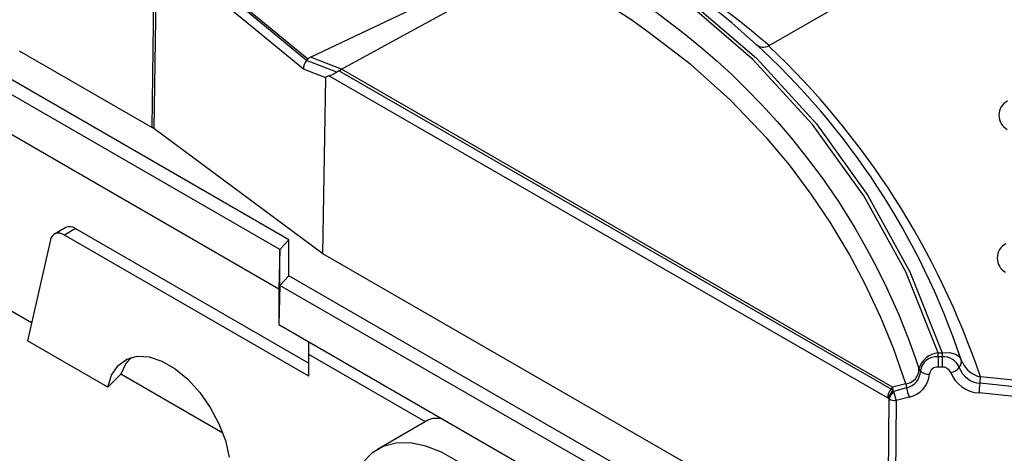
# Model space of a CAD drawing. Header units: inches. Extents: x 0 to 44, y 0 to 34.
# Tile 15 of 19: x 32.6 to 36.4, y 26.3 to 28. Entities that reach past the tile are written whole.
import ezdxf

# ---------------------------------------------------------------- set-up
doc = ezdxf.new("R2010")
doc.units = ezdxf.units.IN
doc.header["$LTSCALE"] = 4
doc.header["$MEASUREMENT"] = 0

msp = doc.modelspace()

# ---------------------------------------------------------------- linework, layer by layer
for p, q in [((35.5152, 27.9197), (36.6937, 28.6)), ((33.085, 27.5969), (33.0957, 28.3081)), ((33.6937, 27.8606), (33.1199, 28.3352)), ((33.1201, 28.3438), (33.698, 27.8687)), ((33.1037, 28.3025), (33.0918, 27.5925)), ((33.6816, 27.826), (33.1037, 28.3025)), ((33.7095, 27.8741), (34.5332, 28.2656)), ((33.8313, 27.8263), (34.591, 28.2423)), ((31.7713, 28.0082), (33.5848, 26.9612)), ((35.5152, 27.9197), (35.5135, 27.9189)), ((32.5622, 27.8987), (33.085, 27.5969)), ((33.6937, 27.8606), (33.6997, 27.8673)), ((33.8135, 27.8154), (33.6937, 27.8606)), ((33.8313, 27.8263), (33.7095, 27.8741)), ((33.6242, 27.1539), (32.4711, 27.8196)), ((33.769, 27.7926), (33.6816, 27.826)), ((33.8209, 27.8199), (33.8135, 27.8154)), ((33.8209, 27.8199), (33.8312, 27.8263)), ((35.9954, 26.5658), (33.8209, 27.8199)), ((36.0011, 26.5726), (33.8312, 27.8263)), ((33.8312, 27.8263), (33.8313, 27.8263)), ((33.5881, 27.1158), (32.4455, 27.7754)), ((33.7579, 27.0992), (33.769, 27.7926)), ((35.982, 26.5311), (33.7819, 27.8001)), ((33.7579, 27.0992), (33.0918, 27.5925)), ((32.745, 27.2022), (32.7004, 27.1765)), ((32.7843, 27.1983), (32.7398, 27.1726)), ((32.7843, 27.1983), (33.7029, 26.668)), ((32.6855, 27.1542), (32.5948, 26.7554)), ((33.7029, 26.6166), (32.7398, 27.1726)), ((33.6242, 27.1539), (33.5881, 27.1158)), ((33.6242, 27.0125), (33.6242, 27.1539)), ((33.5881, 27.1158), (33.5848, 26.9612)), ((33.5881, 26.9744), (33.5881, 27.1158)), ((35.9026, 25.8611), (33.7579, 27.0992)), ((33.6242, 27.0125), (33.5881, 26.9744)), ((35.8525, 25.7261), (33.6242, 27.0125)), ((32.6109, 26.8265), (32.3838, 26.9577)), ((33.5881, 26.9744), (33.5848, 26.8198)), ((33.5848, 26.9612), (33.5848, 26.8198)), ((35.8525, 25.6672), (33.5881, 26.9744)), ((33.5848, 26.8198), (36.3536, 25.2214)), ((32.9109, 26.5729), (32.5948, 26.7554)), ((33.7029, 26.7018), (33.7029, 26.7516)), ((34.1617, 26.437), (33.7029, 26.7018)), ((33.7029, 26.6166), (33.7029, 26.7018)), ((36.1813, 26.7086), (36.1966, 26.7086)), ((36.1813, 26.6934), (36.1813, 26.7086)), ((36.1813, 26.6934), (36.1813, 26.6526)), ((36.1966, 26.6934), (36.1813, 26.6934)), ((36.1966, 26.7086), (36.1966, 26.6934)), ((36.1966, 26.6934), (36.1967, 26.6526)), ((36.2715, 26.6809), (36.2626, 26.7041)), ((36.277, 26.6699), (36.2715, 26.6809)), ((36.2728, 26.6729), (36.2715, 26.6809)), ((36.1052, 26.6465), (36.1116, 26.6368)), ((36.1967, 26.6526), (36.1813, 26.6526)), ((36.2763, 26.6694), (36.2727, 26.6742)), ((32.9109, 26.5729), (32.9617, 26.624)), ((33.3642, 26.3917), (32.9617, 26.624)), ((36.7887, 26.5685), (36.3475, 26.6139)), ((36.0027, 26.5609), (35.9954, 26.5658)), ((36.0541, 26.5866), (36.0011, 26.5726)), ((36.0011, 26.5726), (36.0027, 26.5609)), ((36.0565, 26.5709), (36.0054, 26.5566)), ((36.7867, 26.5411), (36.3462, 26.5886)), ((35.9857, 26.5286), (35.982, 26.5311)), ((35.983, 25.9553), (35.988, 26.5268)), ((35.988, 26.5268), (35.9857, 26.5286)), ((36.0054, 26.5566), (36.0027, 26.5609)), ((36.067, 26.5341), (36.0158, 26.5201)), ((36.7842, 26.5036), (36.3419, 26.5503)), ((36.0158, 26.5201), (36.0108, 25.9487)), ((34.1737, 26.4439), (33.9729, 26.328))]:
    msp.add_line(p, q)
at = {"flags": 128}
for points in [[(35.4544, 27.9334), (35.368, 28.0094), (35.2778, 28.0832), (35.1582, 28.173), (35.0071, 28.275), (34.8084, 28.3925), (34.6002, 28.4978), (34.3913, 28.5878), (34.2046, 28.6563), (34.042, 28.7076), (33.938, 28.7366), (33.8266, 28.7646), (33.7076, 28.7911), (33.5663, 28.8181), (33.3857, 28.846), (33.1647, 28.8705), (32.9032, 28.8866), (32.6398, 28.8881)], [(36.1813, 26.7086), (36.0536, 27.0272), (35.8887, 27.3275), (35.6866, 27.6087), (35.4516, 27.8649), (35.1851, 28.0951), (34.8871, 28.2992), (34.5598, 28.4747), (34.2101, 28.6182), (33.8405, 28.7293), (33.4511, 28.808), (33.0442, 28.8534), (32.6272, 28.8646)], [(32.629, 28.8735), (33.0471, 28.8625), (33.455, 28.8172), (33.8456, 28.7385), (34.2162, 28.6273), (34.5669, 28.4838), (34.8952, 28.3081), (35.1952, 28.1029), (35.4651, 27.8698), (35.7021, 27.611), (35.9042, 27.329), (36.069, 27.0281), (36.1966, 26.7086)], [(34.6231, 28.3267), (34.7154, 28.2773), (34.8209, 28.2167), (34.9378, 28.1435), (35.0641, 28.0564), (35.1812, 27.9674), (35.247, 27.9133), (35.3104, 27.8581), (35.3695, 27.8039), (35.4266, 27.7484), (35.4857, 27.6875), (35.5464, 27.6209), (35.6022, 27.5558), (35.6616, 27.4816), (35.7239, 27.3979), (35.7879, 27.3044), (35.8525, 27.2011), (35.9006, 27.1168), (35.9366, 27.049), (35.9774, 26.9663), (36.0242, 26.8616), (36.0643, 26.7618), (36.0905, 26.6897), (36.1052, 26.6465)], [(36.0541, 26.5866), (36.0058, 26.7234), (35.9548, 26.8483), (35.892, 26.9821), (35.8304, 27.0983), (35.7556, 27.2234), (35.6814, 27.3344), (35.5956, 27.4491), (35.508, 27.5539), (35.3633, 27.705), (35.2083, 27.8433), (35.038, 27.9744), (34.9701, 28.0218), (34.8987, 28.069), (34.8238, 28.1159), (34.7485, 28.1606), (34.6784, 28.2), (34.595, 28.2445)], [(33.698, 27.8687), (33.6988, 27.868), (33.6997, 27.8673)], [(33.6997, 27.8673), (33.7041, 27.871), (33.7095, 27.8741)], [(33.7819, 27.8001), (33.7963, 27.8054), (33.8135, 27.8154)], [(33.7819, 27.8001), (33.7707, 27.7962), (33.7695, 27.7947), (33.769, 27.7931), (33.769, 27.7926)], [(32.7398, 27.1726), (32.7305, 27.1771), (32.7214, 27.1796), (32.7129, 27.1801), (32.7051, 27.1786), (32.6984, 27.1752), (32.6927, 27.1698), (32.6884, 27.1628), (32.6855, 27.1542)], [(32.9109, 26.5729), (32.926, 26.6211), (32.9512, 26.6586), (32.9853, 26.6836), (33.0268, 26.695), (33.0738, 26.6924), (33.1242, 26.6758), (33.1758, 26.6461), (33.2262, 26.6044), (33.2732, 26.5528), (33.3147, 26.4934), (33.3488, 26.429), (33.374, 26.3625), (33.3891, 26.2968)], [(33.0015, 26.6899), (32.982, 26.6671), (32.9617, 26.624)], [(36.1966, 26.7086), (36.2253, 26.7101), (36.2498, 26.7037)], [(36.2498, 26.7037), (36.2636, 26.694), (36.2715, 26.6809)], [(36.2643, 26.6502), (36.2706, 26.6617), (36.2728, 26.6729)], [(34.2889, 26.2801), (34.2257, 26.3166), (34.1632, 26.3412), (34.1031, 26.3533), (34.0468, 26.3526), (33.9957, 26.3392), (33.951, 26.3132), (33.9139, 26.2755)]]:
    msp.add_lwpolyline(points, dxfattribs=at)
for centre, radius, start, end in [((32.8759, 24.8376), 4.0577, 49.4267, 69.8898), ((33.4776, 25.7515), 2.9443, 18.4741, 47.824), ((35.4926, 27.9567), 0.0432, 227.5239, 298.8746), ((33.3021, 25.5867), 3.2139, 18.64, 46.5232), ((33.7338, 27.8271), 0.0523, 140.1927, 181.2256), ((36.4843, 27.645), 0.0641, 117.8583, 240.8185), ((33.0497, 27.5355), 0.0708, 53.5868, 60.1058), ((32.7612, 27.1659), 0.0398, 54.5444, 114.1451), ((36.4778, 27.0818), 0.0641, 117.8583, 240.8185), ((36.1899, 26.6204), 0.0886, 95.5811, 162.8734), ((36.176, 26.6287), 0.0649, 85.2829, 172.8758), ((36.2004, 26.6248), 0.0687, 21.6797, 93.1497), ((36.0476, 26.6439), 0.0577, 276.5023, 2.5788), ((36.1787, 26.6203), 0.0324, 85.2829, 172.8752), ((36.1986, 26.6183), 0.0343, 21.6798, 93.1498), ((36.2201, 26.6888), 0.0587, 280.1966, 318.8198), ((36.3522, 26.6819), 0.0935, 199.8467, 266.3058), ((36.3692, 26.7136), 0.102, 205.3832, 257.7151), ((36.0412, 26.6396), 0.0704, 282.4983, 357.6984), ((36.0471, 26.6317), 0.0997, 281.5312, 355.7479), ((36.1445, 26.6739), 0.0496, 228.4924, 272.2926), ((36.3492, 26.6776), 0.1275, 201.4038, 266.7382), ((35.7842, 26.6292), 0.5635, 355.8612, 358.4444), ((36.0425, 26.5277), 0.0606, 141.0329, 176.7618), ((36.0935, 26.4891), 0.1246, 137.9092, 141.9927), ((36.3225, 26.6187), 0.2703, 186.8361, 190.2065), ((36.2584, 26.6087), 0.2054, 190.6062, 201.2957), ((35.8417, 26.6253), 0.5058, 351.4663, 355.8325), ((36.052, 26.5141), 0.0679, 136.5189, 167.6578), ((36.0574, 26.5062), 0.0724, 135.8674, 163.4808), ((36.015, 26.5783), 0.0582, 242.3183, 270.7855), ((36.2044, 26.5935), 0.2023, 190.4837, 201.2473)]:
    msp.add_arc(centre, radius, start, end)
msp.add_ellipse((34.6223, 26.046), major_axis=(0.4566, -0.3914), ratio=0.218443, start_param=2.751758, end_param=3.064824)

doc.saveas('drawing.dxf')
